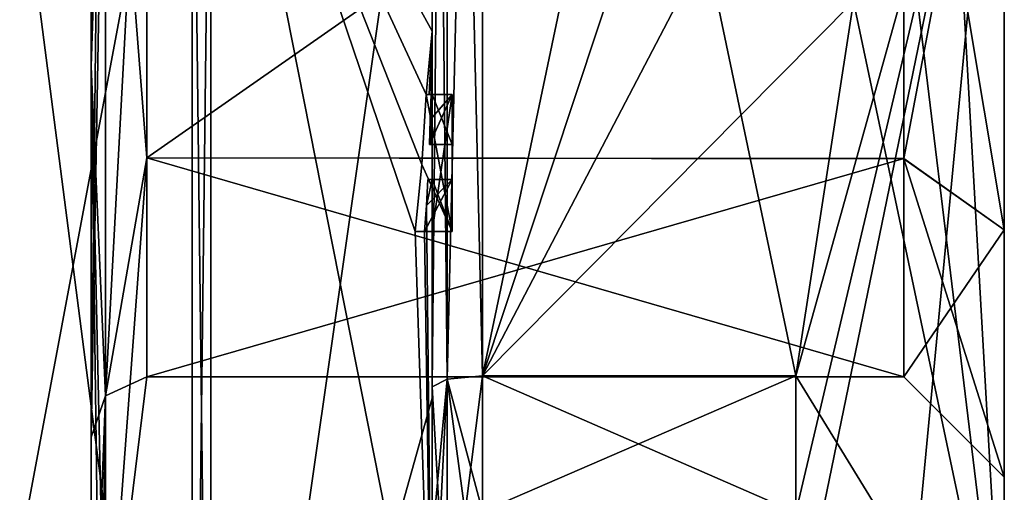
# Model space of a CAD drawing. Extents: x -23 to 700, y -1999 to -1.
# Tile 221 of 224: x 690.29 to 700.1, y -36.6 to -31.89. Entities that reach past the tile are written whole.
import ezdxf

# ---------------------------------------------------------------- set-up
doc = ezdxf.new("R2010")
doc.units = 0
doc.header["$LTSCALE"] = 5.485125
for name, color, linetype in [('1585', 7, 'CONTINUOUS'), ('1586', 7, 'CONTINUOUS'), ('1589', 7, 'CONTINUOUS'), ('1592', 7, 'CONTINUOUS'), ('1597', 7, 'CONTINUOUS'), ('1598', 7, 'CONTINUOUS'), ('1599', 7, 'CONTINUOUS'), ('1600', 7, 'CONTINUOUS'), ('1602', 7, 'CONTINUOUS'), ('1605', 7, 'CONTINUOUS'), ('1606', 7, 'CONTINUOUS'), ('1607', 7, 'CONTINUOUS'), ('1609', 7, 'CONTINUOUS'), ('1610', 7, 'CONTINUOUS'), ('1611', 7, 'CONTINUOUS'), ('1612', 7, 'CONTINUOUS'), ('1643', 7, 'CONTINUOUS'), ('1644', 7, 'CONTINUOUS'), ('1670', 7, 'CONTINUOUS'), ('1673', 7, 'CONTINUOUS'), ('1676', 7, 'CONTINUOUS'), ('1677', 7, 'CONTINUOUS'), ('1685', 7, 'CONTINUOUS'), ('1686', 7, 'CONTINUOUS'), ('1687', 7, 'CONTINUOUS'), ('1688', 7, 'CONTINUOUS'), ('1689', 7, 'CONTINUOUS'), ('1690', 7, 'CONTINUOUS'), ('1691', 7, 'CONTINUOUS'), ('1692', 7, 'CONTINUOUS'), ('1693', 7, 'CONTINUOUS'), ('1694', 7, 'CONTINUOUS'), ('1695', 7, 'CONTINUOUS'), ('1766', 7, 'CONTINUOUS'), ('1769', 7, 'CONTINUOUS'), ('1771', 7, 'CONTINUOUS'), ('1774', 7, 'CONTINUOUS')]:
    doc.layers.add(name, color=color, linetype=linetype)

msp = doc.modelspace()

# ---------------------------------------------------------------- linework, layer by layer
at = {"layer": '1585', "linetype": 'CONTINUOUS'}
for points in [[(700.1, -27.9993, -8.4499), (700.1, -33.984, -5.9659), (700.1, -38.8255, -6.2494), (700.1, -27.9993, -8.4499)], [(700.1, -28, -12.5), (700.1, -27.9993, -8.4499), (700.1, -38.8255, -6.2494), (700.1, -28, -12.5)], [(700.1, -28.0007, 8.4499), (700.1, -28, 12.5), (700.1, -38.8255, 6.2494), (700.1, -28.0007, 8.4499)], [(700.1, -33.985, 5.9649), (700.1, -28.0007, 8.4499), (700.1, -38.8255, 6.2494), (700.1, -33.985, 5.9649)], [(700.1, -33.984, -5.9659), (700.1, -36.45), (700.1, -38.8255, -6.2494), (700.1, -33.984, -5.9659)], [(700.1, -36.45), (700.1, -33.985, 5.9649), (700.1, -38.8255, 6.2494), (700.1, -36.45)], [(700.1, -38.8255, -6.2494), (700.1, -36.45), (700.1, -38.8255, 6.2494), (700.1, -38.8255, -6.2494)]]:
    msp.add_3dface(points, dxfattribs=at)
at = {"layer": '1586', "linetype": 'CONTINUOUS'}
for points in [[(694.9, -20.5597, 15.95), (694.9, -35.4403, 15.95), (698.0232, -20.5597, 15.95), (694.9, -20.5597, 15.95)], [(698.0232, -20.5597, 15.95), (694.9, -35.4403, 15.95), (698.5978, -24.2917, 15.95), (698.0232, -20.5597, 15.95)], [(698.5978, -24.2917, 15.95), (694.9, -35.4403, 15.95), (698.7857, -28, 15.95), (698.5978, -24.2917, 15.95)], [(698.7857, -28, 15.95), (694.9, -35.4403, 15.95), (698.5976, -31.7097, 15.95), (698.7857, -28, 15.95)], [(698.5976, -31.7097, 15.95), (694.9, -35.4403, 15.95), (698.0232, -35.4403, 15.95), (698.5976, -31.7097, 15.95)]]:
    msp.add_3dface(points, dxfattribs=at)
at = {"layer": '1589', "linetype": 'CONTINUOUS'}
for points in [[(694.9, -35.4403, -15.95), (694.9, -20.5597, -15.95), (698.0232, -35.4403, -15.95), (694.9, -35.4403, -15.95)], [(698.0232, -35.4403, -15.95), (694.9, -20.5597, -15.95), (698.5978, -31.7083, -15.95), (698.0232, -35.4403, -15.95)]]:
    msp.add_3dface(points, dxfattribs=at)
at = {"layer": '1592', "linetype": 'CONTINUOUS'}
for points in [[(694.4, -35.5503, -16.45), (694.4, -21.7364, -16.5), (694.4, -20.4497, -16.45), (694.4, -35.5503, -16.45)], [(694.4, -20.4497, 16.45), (694.4, -29.0506, 16.5), (694.4, -35.5503, 16.45), (694.4, -20.4497, 16.45)], [(694.4, -22.1297, -16.5), (694.4, -21.7364, -16.5), (694.4, -35.5503, -16.45), (694.4, -22.1297, -16.5)], [(694.4, -23.5648, -16.5), (694.4, -22.1297, -16.5), (694.4, -35.5503, -16.45), (694.4, -23.5648, -16.5)], [(694.4, -23.9582, -16.5), (694.4, -23.5648, -16.5), (694.4, -35.5503, -16.45), (694.4, -23.9582, -16.5)], [(694.4, -25.8781, -16.5), (694.4, -23.9582, -16.5), (694.4, -35.5503, -16.45), (694.4, -25.8781, -16.5)], [(694.4, -26.2268, -16.5), (694.4, -25.8781, -16.5), (694.4, -35.5503, -16.45), (694.4, -26.2268, -16.5)], [(694.4, -27.8639, -16.5), (694.4, -26.2268, -16.5), (694.4, -35.5503, -16.45), (694.4, -27.8639, -16.5)], [(694.4, -28.2828, -16.5), (694.4, -27.8639, -16.5), (694.4, -35.5503, -16.45), (694.4, -28.2828, -16.5)], [(694.4, -28.1257, 19.4998), (694.4, -35.6608, 17.9321), (694.4, -28.1257, 16.7828), (694.4, -28.1257, 19.4998)], [(694.4, -28.1257, 16.7828), (694.4, -35.6608, 17.9321), (694.4, -29.0506, 16.7828), (694.4, -28.1257, 16.7828)], [(694.4, -29.5882, -16.5), (694.4, -28.2828, -16.5), (694.4, -35.5503, -16.45), (694.4, -29.5882, -16.5)], [(694.4, -29.0506, 16.7828), (694.4, -35.6608, 17.9321), (694.4, -29.0506, 16.5), (694.4, -29.0506, 16.7828)], [(694.4, -29.0506, 16.5), (694.4, -35.6608, 17.9321), (694.4, -35.5503, 16.45), (694.4, -29.0506, 16.5)], [(694.4, -31.7888, -16.5), (694.4, -29.5882, -16.5), (694.4, -35.5503, -16.45), (694.4, -31.7888, -16.5)], [(694.4, -30.8597, -19.2892), (694.4, -31.7888, -16.7828), (694.4, -32.0042, -19.0844), (694.4, -30.8597, -19.2892)], [(694.4, -31.7888, -16.7828), (694.4, -31.7888, -16.5), (694.4, -32.6371, -16.5), (694.4, -31.7888, -16.7828)], [(694.4, -32.6371, -16.5), (694.4, -31.7888, -16.5), (694.4, -35.5503, -16.45), (694.4, -32.6371, -16.5)], [(694.4, -32.0042, -19.0844), (694.4, -31.7888, -16.7828), (694.4, -32.6371, -16.5), (694.4, -32.0042, -19.0844)], [(694.4, -33.1347, -18.8118), (694.4, -32.0042, -19.0844), (694.4, -33.1347, -16.804), (694.4, -33.1347, -18.8118)], [(694.4, -33.1347, -16.804), (694.4, -32.0042, -19.0844), (694.4, -32.6371, -16.804), (694.4, -33.1347, -16.804)], [(694.4, -32.6371, -16.804), (694.4, -32.0042, -19.0844), (694.4, -32.6371, -16.5), (694.4, -32.6371, -16.804)], [(694.4, -34, -16.5), (694.4, -32.6371, -16.5), (694.4, -35.5503, -16.45), (694.4, -34, -16.5)], [(694.4, -33.4833, -16.804), (694.4, -34, -16.804), (694.4, -33.4833, -18.7132), (694.4, -33.4833, -16.804)], [(694.4, -33.4833, -18.7132), (694.4, -34, -16.804), (694.4, -35.5503, -16.45), (694.4, -33.4833, -18.7132)], [(694.4, -39.1573, -15.9926), (694.4, -33.4833, -18.7132), (694.4, -38.471, -14.7638), (694.4, -39.1573, -15.9926)], [(694.4, -38.471, -14.7638), (694.4, -33.4833, -18.7132), (694.4, -37.0705, -15.663), (694.4, -38.471, -14.7638)], [(694.4, -37.0705, -15.663), (694.4, -33.4833, -18.7132), (694.4, -35.5503, -16.45), (694.4, -37.0705, -15.663)], [(694.4, -34, -16.804), (694.4, -34, -16.5), (694.4, -35.5503, -16.45), (694.4, -34, -16.804)], [(694.4, -35.5503, 16.45), (694.4, -35.6608, 17.9321), (694.4, -37.0392, 15.6813), (694.4, -35.5503, 16.45)], [(694.4, -35.6608, 17.9321), (694.4, -42.0038, 13.5699), (694.4, -37.0392, 15.6813), (694.4, -35.6608, 17.9321)]]:
    msp.add_3dface(points, dxfattribs=at)
at = {"layer": '1597', "linetype": 'CONTINUOUS'}
for points in [[(692.1949, -43.544, 15.544), (694.4, -28.1257, 19.4998), (692.1949, -28, 21.9825), (692.1949, -43.544, 15.544)], [(694.4, -35.6608, 17.9321), (694.4, -28.1257, 19.4998), (692.1949, -43.544, 15.544), (694.4, -35.6608, 17.9321)], [(694.4, -42.0038, 13.5699), (694.4, -35.6608, 17.9321), (692.1949, -43.544, 15.544), (694.4, -42.0038, 13.5699)]]:
    msp.add_3dface(points, dxfattribs=at)
at = {"layer": '1598', "linetype": 'CONTINUOUS'}
for points in [[(692.1949, -28, -21.9825), (694.4, -32.0042, -19.0844), (694.3401, -32.6371, -19.5), (692.1949, -28, -21.9825)], [(694.4, -32.0042, -19.0844), (692.1949, -28, -21.9825), (694.3913, -30.8597, -19.5), (694.4, -32.0042, -19.0844)], [(692.1949, -28, -21.9825), (694.4, -39.1573, -15.9926), (692.1949, -43.544, -15.544), (692.1949, -28, -21.9825)], [(694.4, -39.1573, -15.9926), (692.1949, -28, -21.9825), (694.2315, -34, -19.5), (694.4, -39.1573, -15.9926)], [(694.2315, -34, -19.5), (692.1949, -28, -21.9825), (694.2952, -33.3336, -19.5), (694.2315, -34, -19.5)], [(694.2952, -33.3336, -19.5), (692.1949, -28, -21.9825), (694.3401, -32.6371, -19.5), (694.2952, -33.3336, -19.5)], [(694.4, -30.8597, -19.2892), (694.4, -32.0042, -19.0844), (694.3913, -30.8597, -19.5), (694.4, -30.8597, -19.2892)], [(694.3401, -32.6371, -19.5), (694.4, -32.0042, -19.0844), (694.3683, -32.6371, -19.3488), (694.3401, -32.6371, -19.5)], [(694.3683, -32.6371, -19.3488), (694.4, -32.0042, -19.0844), (694.3877, -32.6371, -19.196), (694.3683, -32.6371, -19.3488)], [(694.4, -32.0042, -19.0844), (694.4, -33.1347, -18.8118), (694.3877, -32.6371, -19.196), (694.4, -32.0042, -19.0844)], [(694.3877, -32.6371, -19.196), (694.4, -33.1347, -18.8118), (694.3809, -32.8877, -19.196), (694.3877, -32.6371, -19.196)], [(694.3723, -33.1347, -19.196), (694.3809, -32.8877, -19.196), (694.3931, -33.1347, -19.0046), (694.3723, -33.1347, -19.196)], [(694.3809, -32.8877, -19.196), (694.4, -33.1347, -18.8118), (694.3931, -33.1347, -19.0046), (694.3809, -32.8877, -19.196)], [(694.4, -33.4833, -18.7132), (694.4, -39.1573, -15.9926), (694.3417, -33.7438, -19.196), (694.4, -33.4833, -18.7132)], [(694.3566, -33.4833, -19.196), (694.4, -33.4833, -18.7132), (694.3417, -33.7438, -19.196), (694.3566, -33.4833, -19.196)], [(694.3891, -33.4833, -18.956), (694.4, -33.4833, -18.7132), (694.3566, -33.4833, -19.196), (694.3891, -33.4833, -18.956)], [(694.3417, -33.7438, -19.196), (694.4, -39.1573, -15.9926), (694.324, -34, -19.196), (694.3417, -33.7438, -19.196)], [(694.324, -34, -19.196), (694.4, -39.1573, -15.9926), (694.2315, -34, -19.5), (694.324, -34, -19.196)], [(694.2821, -34, -19.3497), (694.324, -34, -19.196), (694.2315, -34, -19.5), (694.2821, -34, -19.3497)]]:
    msp.add_3dface(points, dxfattribs=at)
at = {"layer": '1599', "linetype": 'CONTINUOUS'}
for points in [[(690, -38.7214, -18.5712), (690, -28, -21.4438), (692.0094, -43.535, -15.535), (690, -38.7214, -18.5712)], [(692.0094, -43.535, -15.535), (690, -28, -21.4438), (692.0094, -28, -21.9698), (692.0094, -43.535, -15.535)]]:
    msp.add_3dface(points, dxfattribs=at)
at = {"layer": '1600', "linetype": 'CONTINUOUS'}
for points in [[(690, -28, 21.4438), (690, -38.7214, 18.5712), (692.0094, -28, 21.9698), (690, -28, 21.4438)], [(692.0094, -28, 21.9698), (690, -38.7214, 18.5712), (692.0094, -43.535, 15.535), (692.0094, -28, 21.9698)]]:
    msp.add_3dface(points, dxfattribs=at)
at = {"layer": '1602', "linetype": 'CONTINUOUS'}
for points in [[(691.5562, -28, 7.45), (691.5562, -33.2679, 5.2679), (691.1443, -28, 10.8047), (691.5562, -28, 7.45)], [(691.1443, -28, 10.8047), (691.5562, -33.2679, 5.2679), (691.1443, -35.64, 7.6401), (691.1443, -28, 10.8047)], [(691.5562, -33.2679, -5.2679), (691.5562, -28, -7.45), (691.1443, -35.64, -7.6401), (691.5562, -33.2679, -5.2679)], [(691.5562, -28, -7.45), (691.1443, -28, -10.8047), (691.1443, -35.64, -7.6401), (691.5562, -28, -7.45)], [(691.5562, -33.2679, 5.2679), (691.5562, -35.45), (691.1443, -35.64, 7.6401), (691.5562, -33.2679, 5.2679)], [(691.5562, -35.45), (691.5562, -33.2679, -5.2679), (691.1443, -38.8047), (691.5562, -35.45)], [(691.1443, -38.8047), (691.5562, -33.2679, -5.2679), (691.1443, -35.64, -7.6401), (691.1443, -38.8047)], [(691.1443, -35.64, 7.6401), (691.5562, -35.45), (691.1443, -38.8047), (691.1443, -35.64, 7.6401)]]:
    msp.add_3dface(points, dxfattribs=at)
at = {"layer": '1605', "linetype": 'CONTINUOUS'}
for points in [[(692.1949, -43.544, 15.544), (692.1949, -28, 21.9825), (692.0094, -43.535, 15.535), (692.1949, -43.544, 15.544)], [(692.1949, -28, 21.9825), (692.0094, -28, 21.9698), (692.0094, -43.535, 15.535), (692.1949, -28, 21.9825)]]:
    msp.add_3dface(points, dxfattribs=at)
at = {"layer": '1606', "linetype": 'CONTINUOUS'}
for points in [[(692.1949, -28, -21.9825), (692.1949, -43.544, -15.544), (692.0094, -28, -21.9698), (692.1949, -28, -21.9825)], [(692.1949, -43.544, -15.544), (692.0094, -43.535, -15.535), (692.0094, -28, -21.9698), (692.1949, -43.544, -15.544)]]:
    msp.add_3dface(points, dxfattribs=at)
at = {"layer": '1607', "linetype": 'CONTINUOUS'}
for points in [[(700.1, -28, 12.5), (698.5976, -31.7097, 15.95), (698.0232, -35.4403, 15.95), (700.1, -28, 12.5)], [(700.1, -28, 12.5), (698.0232, -35.4403, 15.95), (698.0232, -36.8, 15.242), (700.1, -28, 12.5)], [(700.1, -28, 12.5), (698.0232, -38.093, 14.4185), (698.7857, -41.8131, 7.975), (700.1, -28, 12.5)], [(698.0232, -38.093, 14.4185), (700.1, -28, 12.5), (698.0232, -36.8, 15.242), (698.0232, -38.093, 14.4185)], [(700.1, -38.8255, -6.2494), (698.5978, -31.7083, -15.95), (698.7857, -28, -15.95), (700.1, -38.8255, -6.2494)], [(700.1, -38.8255, 6.2494), (700.1, -28, 12.5), (698.7857, -41.8131, 7.975), (700.1, -38.8255, 6.2494)], [(700.1, -38.8255, -6.2494), (698.7857, -28, -15.95), (699.4827, -28, -14.2402), (700.1, -38.8255, -6.2494)], [(700.1, -28, -12.5), (700.1, -38.8255, -6.2494), (699.4827, -28, -14.2402), (700.1, -28, -12.5)], [(700.1, -38.8255, -6.2494), (698.0232, -35.4403, -15.95), (698.5978, -31.7083, -15.95), (700.1, -38.8255, -6.2494)], [(698.0232, -35.4403, -15.95), (700.1, -38.8255, -6.2494), (698.0232, -36.8, -15.242), (698.0232, -35.4403, -15.95)]]:
    msp.add_3dface(points, dxfattribs=at)
at = {"layer": '1609', "linetype": 'CONTINUOUS'}
for points in [[(691.5562, -33.2679, 5.2679), (691.5562, -28, 7.45), (699.1, -28.0008, 7.45), (691.5562, -33.2679, 5.2679)], [(699.1, -33.2768, 5.2591), (691.5562, -33.2679, 5.2679), (699.1, -28.0008, 7.45), (699.1, -33.2768, 5.2591)], [(691.5562, -35.45), (691.5562, -33.2679, 5.2679), (699.1, -35.45), (691.5562, -35.45)], [(699.1, -35.45), (691.5562, -33.2679, 5.2679), (699.1, -33.2768, 5.2591), (699.1, -35.45)]]:
    msp.add_3dface(points, dxfattribs=at)
at = {"layer": '1610', "linetype": 'CONTINUOUS'}
for points in [[(699.1, -33.2756, -5.2603), (699.1, -27.9992, -7.45), (691.5562, -33.2679, -5.2679), (699.1, -33.2756, -5.2603)], [(691.5562, -33.2679, -5.2679), (699.1, -27.9992, -7.45), (691.5562, -28, -7.45), (691.5562, -33.2679, -5.2679)], [(691.5562, -35.45), (699.1, -33.2756, -5.2603), (691.5562, -33.2679, -5.2679), (691.5562, -35.45)], [(691.5562, -35.45), (699.1, -35.45), (699.1, -33.2756, -5.2603), (691.5562, -35.45)]]:
    msp.add_3dface(points, dxfattribs=at)
at = {"layer": '1611', "linetype": 'CONTINUOUS'}
for points in [[(700.1, -28.0007, 8.4499), (700.1, -33.985, 5.9649), (699.1, -28.0008, 7.45), (700.1, -28.0007, 8.4499)], [(700.1, -33.985, 5.9649), (699.1, -33.2768, 5.2591), (699.1, -28.0008, 7.45), (700.1, -33.985, 5.9649)], [(700.1, -33.985, 5.9649), (700.1, -36.45), (699.1, -33.2768, 5.2591), (700.1, -33.985, 5.9649)], [(700.1, -36.45), (699.1, -35.45), (699.1, -33.2768, 5.2591), (700.1, -36.45)]]:
    msp.add_3dface(points, dxfattribs=at)
at = {"layer": '1612', "linetype": 'CONTINUOUS'}
for points in [[(700.1, -27.9993, -8.4499), (699.1, -27.9992, -7.45), (699.1, -33.2756, -5.2603), (700.1, -27.9993, -8.4499)], [(700.1, -33.984, -5.9659), (700.1, -27.9993, -8.4499), (699.1, -33.2756, -5.2603), (700.1, -33.984, -5.9659)], [(699.1, -35.45), (700.1, -33.984, -5.9659), (699.1, -33.2756, -5.2603), (699.1, -35.45)], [(700.1, -36.45), (700.1, -33.984, -5.9659), (699.1, -35.45), (700.1, -36.45)]]:
    msp.add_3dface(points, dxfattribs=at)
at = {"layer": '1643', "linetype": 'CONTINUOUS'}
for points in [[(694.6, -32.6371, -19.5), (694.6, -32.6371, -19.196), (694.6, -33.1347, -19.196), (694.6, -32.6371, -19.5)], [(694.6, -34, -19.5), (694.6, -32.6371, -19.5), (694.6, -34, -19.196), (694.6, -34, -19.5)], [(694.6, -34, -19.196), (694.6, -32.6371, -19.5), (694.6, -33.4833, -19.196), (694.6, -34, -19.196)], [(694.6, -33.4833, -19.196), (694.6, -32.6371, -19.5), (694.6, -33.1347, -19.196), (694.6, -33.4833, -19.196)], [(694.6, -32.6371, -16.5), (694.6, -34, -16.5), (694.6, -32.6371, -16.804), (694.6, -32.6371, -16.5)], [(694.6, -32.6371, -16.804), (694.6, -34, -16.5), (694.6, -33.1347, -16.804), (694.6, -32.6371, -16.804)], [(694.6, -33.4833, -16.804), (694.6, -33.4833, -19.196), (694.6, -33.1347, -19.196), (694.6, -33.4833, -16.804)], [(694.6, -34, -16.5), (694.6, -33.4833, -16.804), (694.6, -33.1347, -16.804), (694.6, -34, -16.5)], [(694.6, -33.1347, -16.804), (694.6, -33.4833, -16.804), (694.6, -33.1347, -19.196), (694.6, -33.1347, -16.804)], [(694.6, -34, -16.804), (694.6, -33.4833, -16.804), (694.6, -34, -16.5), (694.6, -34, -16.804)]]:
    msp.add_3dface(points, dxfattribs=at)
at = {"layer": '1644', "linetype": 'CONTINUOUS'}
for points in [[(694.3401, -32.6371, -19.5), (694.3683, -32.6371, -19.3488), (694.6, -32.6371, -19.5), (694.3401, -32.6371, -19.5)], [(694.3683, -32.6371, -19.3488), (694.3877, -32.6371, -19.196), (694.6, -32.6371, -19.5), (694.3683, -32.6371, -19.3488)], [(694.3877, -32.6371, -19.196), (694.6, -32.6371, -19.196), (694.6, -32.6371, -19.5), (694.3877, -32.6371, -19.196)]]:
    msp.add_3dface(points, dxfattribs=at)
at = {"layer": '1670', "linetype": 'CONTINUOUS'}
for points in [[(694.4, -35.5503, -16.45), (694.4, -20.4497, -16.45), (694.549, -20.5279, -16.094), (694.4, -35.5503, -16.45)], [(694.4, -35.5503, -16.45), (694.549, -20.5279, -16.094), (694.549, -35.4721, -16.094), (694.4, -35.5503, -16.45)], [(694.549, -20.5279, -16.094), (694.9, -20.5597, -15.95), (694.549, -35.4721, -16.094), (694.549, -20.5279, -16.094)], [(694.9, -20.5597, -15.95), (694.9, -35.4403, -15.95), (694.549, -35.4721, -16.094), (694.9, -20.5597, -15.95)]]:
    msp.add_3dface(points, dxfattribs=at)
at = {"layer": '1673', "linetype": 'CONTINUOUS'}
for points in [[(694.4, -20.4497, 16.45), (694.4, -35.5503, 16.45), (694.549, -35.4721, 16.094), (694.4, -20.4497, 16.45)], [(694.4, -20.4497, 16.45), (694.549, -35.4721, 16.094), (694.549, -20.5279, 16.094), (694.4, -20.4497, 16.45)], [(694.9, -35.4403, 15.95), (694.9, -20.5597, 15.95), (694.549, -20.5279, 16.094), (694.9, -35.4403, 15.95)], [(694.549, -35.4721, 16.094), (694.9, -35.4403, 15.95), (694.549, -20.5279, 16.094), (694.549, -35.4721, 16.094)]]:
    msp.add_3dface(points, dxfattribs=at)
at = {"layer": '1676', "linetype": 'CONTINUOUS'}
for points in [[(691, -19.9478, 8.0522), (691.1443, -28, 10.8047), (691, -32.3586, 10.5205), (691, -19.9478, 8.0522)], [(691.1443, -28, 10.8047), (691.1443, -35.64, 7.6401), (691, -32.3586, 10.5205), (691.1443, -28, 10.8047)], [(691.1443, -35.64, 7.6401), (691.1443, -38.8047), (691, -32.3586, 10.5205), (691.1443, -35.64, 7.6401)], [(691.1443, -38.8047), (691.0897, -39.1005, 0), (691, -32.3586, 10.5205), (691.1443, -38.8047)], [(691.0897, -39.1005, 0), (691, -39.3877, 0), (691, -32.3586, 10.5205), (691.0897, -39.1005, 0)]]:
    msp.add_3dface(points, dxfattribs=at)
at = {"layer": '1677', "linetype": 'CONTINUOUS'}
for points in [[(691.1443, -35.64, -7.6401), (691.1443, -28, -10.8047), (691, -36.0523, -8.0523), (691.1443, -35.64, -7.6401)], [(691, -36.0523, -8.0523), (691.1443, -28, -10.8047), (691.0897, -28, -11.1005), (691, -36.0523, -8.0523)], [(691, -28, -11.3877), (691, -36.0523, -8.0523), (691.0897, -28, -11.1005), (691, -28, -11.3877)], [(691, -39.3877, 0), (691.1443, -35.64, -7.6401), (691, -36.0523, -8.0523), (691, -39.3877, 0)], [(691.1443, -35.64, -7.6401), (691, -39.3877, 0), (691.0897, -39.1005, 0), (691.1443, -35.64, -7.6401)], [(691.1443, -38.8047), (691.1443, -35.64, -7.6401), (691.0897, -39.1005, 0), (691.1443, -38.8047)]]:
    msp.add_3dface(points, dxfattribs=at)
at = {"layer": '1685', "linetype": 'CONTINUOUS'}
for points in [[(694.3809, -32.8877, -19.196), (694.3723, -33.1347, -19.196), (694.6, -32.6371, -19.196), (694.3809, -32.8877, -19.196)], [(694.6, -32.6371, -19.196), (694.3723, -33.1347, -19.196), (694.6, -33.1347, -19.196), (694.6, -32.6371, -19.196)], [(694.3877, -32.6371, -19.196), (694.3809, -32.8877, -19.196), (694.6, -32.6371, -19.196), (694.3877, -32.6371, -19.196)]]:
    msp.add_3dface(points, dxfattribs=at)
at = {"layer": '1686', "linetype": 'CONTINUOUS'}
for points in [[(694.3723, -33.1347, -19.196), (694.3931, -33.1347, -19.0046), (694.6, -33.1347, -19.196), (694.3723, -33.1347, -19.196)], [(694.3931, -33.1347, -19.0046), (694.4, -33.1347, -18.8118), (694.6, -33.1347, -19.196), (694.3931, -33.1347, -19.0046)], [(694.4, -33.1347, -18.8118), (694.4, -33.1347, -16.804), (694.6, -33.1347, -19.196), (694.4, -33.1347, -18.8118)], [(694.4, -33.1347, -16.804), (694.6, -33.1347, -16.804), (694.6, -33.1347, -19.196), (694.4, -33.1347, -16.804)]]:
    msp.add_3dface(points, dxfattribs=at)
at = {"layer": '1687', "linetype": 'CONTINUOUS'}
for points in [[(694.4, -33.1347, -16.804), (694.4, -32.6371, -16.804), (694.6, -33.1347, -16.804), (694.4, -33.1347, -16.804)], [(694.4, -32.6371, -16.804), (694.6, -32.6371, -16.804), (694.6, -33.1347, -16.804), (694.4, -32.6371, -16.804)]]:
    msp.add_3dface(points, dxfattribs=at)
at = {"layer": '1688', "linetype": 'CONTINUOUS'}
for points in [[(694.4, -32.6371, -16.804), (694.4, -32.6371, -16.5), (694.6, -32.6371, -16.804), (694.4, -32.6371, -16.804)], [(694.4, -32.6371, -16.5), (694.6, -32.6371, -16.5), (694.6, -32.6371, -16.804), (694.4, -32.6371, -16.5)]]:
    msp.add_3dface(points, dxfattribs=at)
at = {"layer": '1689', "linetype": 'CONTINUOUS'}
for points in [[(694.4, -32.6371, -16.5), (694.4, -34, -16.5), (694.6, -32.6371, -16.5), (694.4, -32.6371, -16.5)], [(694.4, -34, -16.5), (694.6, -34, -16.5), (694.6, -32.6371, -16.5), (694.4, -34, -16.5)]]:
    msp.add_3dface(points, dxfattribs=at)
at = {"layer": '1690', "linetype": 'CONTINUOUS'}
for points in [[(694.4, -34, -16.5), (694.4, -34, -16.804), (694.6, -34, -16.5), (694.4, -34, -16.5)], [(694.4, -34, -16.804), (694.6, -34, -16.804), (694.6, -34, -16.5), (694.4, -34, -16.804)]]:
    msp.add_3dface(points, dxfattribs=at)
at = {"layer": '1691', "linetype": 'CONTINUOUS'}
for points in [[(694.4, -34, -16.804), (694.4, -33.4833, -16.804), (694.6, -34, -16.804), (694.4, -34, -16.804)], [(694.4, -33.4833, -16.804), (694.6, -33.4833, -16.804), (694.6, -34, -16.804), (694.4, -33.4833, -16.804)]]:
    msp.add_3dface(points, dxfattribs=at)
at = {"layer": '1692', "linetype": 'CONTINUOUS'}
for points in [[(694.3891, -33.4833, -18.956), (694.3566, -33.4833, -19.196), (694.6, -33.4833, -19.196), (694.3891, -33.4833, -18.956)], [(694.4, -33.4833, -18.7132), (694.3891, -33.4833, -18.956), (694.6, -33.4833, -16.804), (694.4, -33.4833, -18.7132)], [(694.3891, -33.4833, -18.956), (694.6, -33.4833, -19.196), (694.6, -33.4833, -16.804), (694.3891, -33.4833, -18.956)], [(694.4, -33.4833, -16.804), (694.4, -33.4833, -18.7132), (694.6, -33.4833, -16.804), (694.4, -33.4833, -16.804)]]:
    msp.add_3dface(points, dxfattribs=at)
at = {"layer": '1693', "linetype": 'CONTINUOUS'}
for points in [[(694.3417, -33.7438, -19.196), (694.324, -34, -19.196), (694.6, -33.4833, -19.196), (694.3417, -33.7438, -19.196)], [(694.324, -34, -19.196), (694.6, -34, -19.196), (694.6, -33.4833, -19.196), (694.324, -34, -19.196)], [(694.3566, -33.4833, -19.196), (694.3417, -33.7438, -19.196), (694.6, -33.4833, -19.196), (694.3566, -33.4833, -19.196)]]:
    msp.add_3dface(points, dxfattribs=at)
at = {"layer": '1694', "linetype": 'CONTINUOUS'}
for points in [[(694.2821, -34, -19.3497), (694.2315, -34, -19.5), (694.6, -34, -19.5), (694.2821, -34, -19.3497)], [(694.324, -34, -19.196), (694.2821, -34, -19.3497), (694.6, -34, -19.5), (694.324, -34, -19.196)], [(694.324, -34, -19.196), (694.6, -34, -19.5), (694.6, -34, -19.196), (694.324, -34, -19.196)]]:
    msp.add_3dface(points, dxfattribs=at)
at = {"layer": '1695', "linetype": 'CONTINUOUS'}
for points in [[(694.2952, -33.3336, -19.5), (694.3401, -32.6371, -19.5), (694.6, -34, -19.5), (694.2952, -33.3336, -19.5)], [(694.3401, -32.6371, -19.5), (694.6, -32.6371, -19.5), (694.6, -34, -19.5), (694.3401, -32.6371, -19.5)], [(694.2315, -34, -19.5), (694.2952, -33.3336, -19.5), (694.6, -34, -19.5), (694.2315, -34, -19.5)]]:
    msp.add_3dface(points, dxfattribs=at)
at = {"layer": '1766', "linetype": 'CONTINUOUS'}
for points in [[(698.0232, -35.4403, 15.95), (694.9, -35.4403, 15.95), (694.9, -36.7905, 15.2475), (698.0232, -35.4403, 15.95)], [(698.0232, -36.8, 15.242), (698.0232, -35.4403, 15.95), (694.9, -36.7905, 15.2475), (698.0232, -36.8, 15.242)], [(694.9, -35.4403, -15.95), (698.0232, -35.4403, -15.95), (698.0232, -36.8, -15.242), (694.9, -35.4403, -15.95)], [(694.9, -35.4403, -15.95), (698.0232, -36.8, -15.242), (694.9, -36.8189, -15.2311), (694.9, -35.4403, -15.95)]]:
    msp.add_3dface(points, dxfattribs=at)
at = {"layer": '1769', "linetype": 'CONTINUOUS'}
for points in [[(694.4, -35.5503, 16.45), (694.549, -38.2017, 14.518), (694.549, -35.4721, 16.094), (694.4, -35.5503, 16.45)], [(694.9, -36.7905, 15.2475), (694.9, -35.4403, 15.95), (694.549, -35.4721, 16.094), (694.9, -36.7905, 15.2475)], [(694.9, -38.093, 14.4185), (694.9, -36.7905, 15.2475), (694.549, -35.4721, 16.094), (694.9, -38.093, 14.4185)], [(694.549, -38.2017, 14.518), (694.9, -38.093, 14.4185), (694.549, -35.4721, 16.094), (694.549, -38.2017, 14.518)], [(694.4, -35.5503, 16.45), (694.4, -37.0392, 15.6813), (694.549, -38.2017, 14.518), (694.4, -35.5503, 16.45)]]:
    msp.add_3dface(points, dxfattribs=at)
at = {"layer": '1771', "linetype": 'CONTINUOUS'}
for points in [[(694.4, -38.471, -14.7638), (694.4, -37.0705, -15.663), (694.549, -35.4721, -16.094), (694.4, -38.471, -14.7638)], [(694.4, -38.471, -14.7638), (694.549, -35.4721, -16.094), (694.549, -38.2017, -14.518), (694.4, -38.471, -14.7638)], [(694.4, -37.0705, -15.663), (694.4, -35.5503, -16.45), (694.549, -35.4721, -16.094), (694.4, -37.0705, -15.663)], [(694.9, -35.4403, -15.95), (694.9, -36.8189, -15.2311), (694.549, -38.2017, -14.518), (694.9, -35.4403, -15.95)], [(694.549, -35.4721, -16.094), (694.9, -35.4403, -15.95), (694.549, -38.2017, -14.518), (694.549, -35.4721, -16.094)]]:
    msp.add_3dface(points, dxfattribs=at)
at = {"layer": '1774', "linetype": 'CONTINUOUS'}
for points in [[(691, -39.3877, 0), (691, -36.0523, -8.0523), (691, -17.4795, -4.3586), (691, -39.3877, 0)], [(691, -39.3877, 0), (691, -17.4795, -4.3586), (691, -19.9478, 8.0522), (691, -39.3877, 0)], [(691, -36.0523, -8.0523), (691, -28, -11.3877), (691, -17.4795, -4.3586), (691, -36.0523, -8.0523)], [(691, -39.3877, 0), (691, -19.9478, 8.0522), (691, -32.3586, 10.5205), (691, -39.3877, 0)]]:
    msp.add_3dface(points, dxfattribs=at)

doc.saveas('drawing.dxf')
